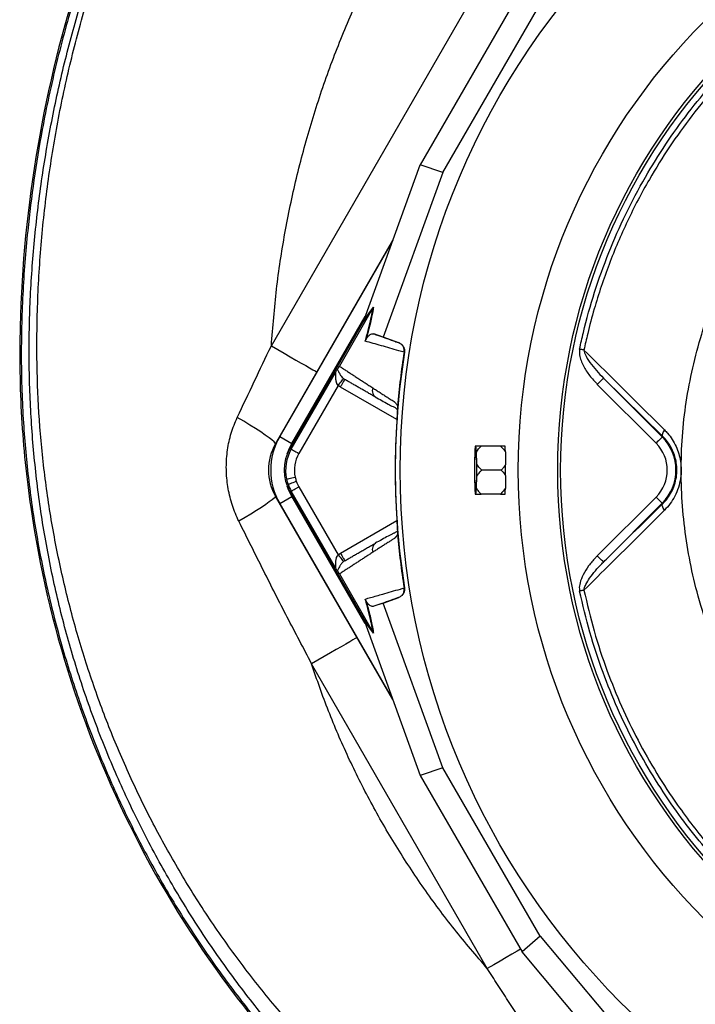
# Model space of a CAD drawing. Header units: millimetres. Extents: x 11 to 919, y 10 to 1899.
# Tile 15 of 23: x 11 to 243, y 1252 to 1589. Entities that reach past the tile are written whole.
import ezdxf

# ---------------------------------------------------------------- set-up
doc = ezdxf.new("R2010")
doc.units = ezdxf.units.MM

msp = doc.modelspace()

# ---------------------------------------------------------------- linework, layer by layer
at = {"color": 7, "linetype": 'Continuous', "lineweight": 25}
for p, q in [((97.52, 1477.24), (176.14, 1613.41)), ((183.54, 1599.81), (148.59, 1539.28)), ((156.36, 1536.64), (189.7, 1594.39)), ((129.41, 1486.48), (148.59, 1539.28)), ((156.36, 1536.64), (148.59, 1539.28)), ((156.36, 1536.64), (135.88, 1480.25)), ((98.91, 1443.65), (139.21, 1513.44)), ((139.16, 1513.33), (100.37, 1446.14)), ((132.24, 1489.98), (120.85, 1470.25)), ((132.25, 1490), (129.06, 1485.66)), ((129.31, 1486.18), (132.5, 1490.52)), ((132.24, 1489.98), (132.25, 1490)), ((129.06, 1485.66), (103.91, 1442.09)), ((104.55, 1443.72), (129.72, 1487.33)), ((129.31, 1486.18), (129.06, 1485.66)), ((135.88, 1480.25), (132.69, 1481.33)), ((141.23, 1478.31), (135.88, 1480.25)), ((141.11, 1478.34), (141.23, 1478.31)), ((143.17, 1475.02), (143.03, 1475.06)), ((104.33, 1441.85), (119.37, 1467.88)), ((231.73, 1446.16), (211.41, 1466.15)), ((211.41, 1466.15), (231.56, 1446)), ((120.4, 1463.67), (106.93, 1440.35)), ((121.22, 1463.11), (120.4, 1463.67)), ((229.44, 1443.88), (209.29, 1464.03)), ((133.16, 1459.77), (133.51, 1459.48)), ((140.76, 1456.15), (140.76, 1456.06)), ((100.37, 1446.14), (104.55, 1443.72)), ((231.73, 1446.16), (231.56, 1446)), ((104.33, 1441.85), (103.91, 1442.09)), ((167.66, 1442.87), (167.44, 1442.87)), ((176.13, 1442.87), (169.42, 1442.87)), ((167.27, 1440.78), (167.15, 1436.74)), ((167.95, 1436.74), (167.84, 1440.78)), ((176.36, 1434.65), (169.65, 1434.65)), ((167.15, 1432.56), (167.27, 1428.51)), ((167.84, 1428.51), (167.95, 1432.56)), ((139.21, 1355.85), (98.91, 1425.65)), ((100.37, 1423.16), (104.55, 1425.57)), ((104.33, 1427.44), (103.91, 1427.2)), ((103.91, 1427.2), (129.06, 1383.63)), ((129.72, 1381.97), (104.55, 1425.57)), ((167.44, 1426.42), (167.66, 1426.42)), ((176.13, 1426.42), (169.42, 1426.42)), ((209.26, 1405.24), (229.44, 1425.42)), ((100.37, 1423.16), (139.16, 1355.97)), ((231.56, 1423.3), (211.38, 1403.12)), ((231.73, 1423.13), (231.56, 1423.3)), ((140.76, 1413.23), (140.76, 1413.14)), ((133.51, 1409.81), (133.16, 1409.53)), ((120.4, 1405.62), (121.22, 1406.18)), ((120.85, 1399.04), (132.24, 1379.31)), ((143.03, 1394.23), (143.17, 1394.27)), ((135.88, 1389.05), (141.23, 1390.99)), ((141.23, 1390.99), (141.11, 1390.95)), ((135.88, 1389.05), (132.69, 1387.96)), ((156.36, 1332.65), (135.88, 1389.05)), ((129.06, 1383.63), (132.25, 1379.3)), ((129.06, 1383.63), (129.31, 1383.11)), ((132.5, 1378.77), (129.31, 1383.11)), ((129.41, 1382.81), (148.59, 1330.02)), ((132.25, 1379.3), (132.24, 1379.31)), ((171.55, 1263.84), (111.27, 1368.23)), ((156.36, 1332.65), (148.59, 1330.02)), ((148.59, 1330.02), (183.54, 1269.48)), ((189.7, 1274.9), (156.36, 1332.65)), ((189.7, 1274.9), (183.54, 1269.48)), ((189.7, 1274.9), (228.3, 1228.96)), ((219.67, 1226.48), (183.54, 1269.48))]:
    msp.add_line(p, q, dxfattribs=at)
at = {"color": 1, "linetype": 'Continuous', "lineweight": 25}
for p, q in [((140.53, 1451.96), (121.22, 1463.11)), ((98.91, 1443.65), (99.09, 1443.54)), ((98.91, 1425.65), (99.09, 1425.75)), ((121.22, 1406.18), (140.53, 1417.33))]:
    msp.add_line(p, q, dxfattribs=at)
at = {"color": 7, "linetype": 'Continuous', "lineweight": 25, "flags": 128}
for points in [[(97.52, 1477.24), (99.74, 1475.96), (101.92, 1474.71), (104, 1473.51), (105.95, 1472.38), (107.73, 1471.35), (109.3, 1470.44), (110.64, 1469.67), (111.7, 1469.06), (112.48, 1468.61), (112.95, 1468.34), (113.11, 1468.24)], [(204.71, 1475.79), (204.54, 1475.83), (204.36, 1475.86), (204.18, 1475.9), (203.99, 1475.94), (203.8, 1475.98), (203.61, 1476.02), (203.41, 1476.06), (203.22, 1476.1)], [(120.4, 1463.67), (120.76, 1464.12), (121.1, 1464.55), (121.42, 1464.94), (121.7, 1465.29), (121.94, 1465.58), (122.11, 1465.8), (122.23, 1465.95), (122.28, 1466.01)], [(211.41, 1466.15), (211.36, 1466.1), (211.24, 1465.98), (211.04, 1465.78), (210.77, 1465.51), (210.45, 1465.19), (210.09, 1464.83), (209.7, 1464.44), (209.29, 1464.03)], [(98.91, 1443.65), (98.84, 1443.9), (98.44, 1444.35), (97.73, 1444.96), (96.71, 1445.74), (95.42, 1446.67), (93.86, 1447.72), (92.09, 1448.87), (90.13, 1450.1), (88.03, 1451.39), (85.83, 1452.7)], [(232.32, 1448.41), (232.08, 1448.06), (231.88, 1447.71), (231.73, 1447.38), (231.62, 1447.07), (231.57, 1446.78), (231.57, 1446.53), (231.62, 1446.33), (231.73, 1446.16)], [(231.56, 1446), (231.51, 1445.95), (231.39, 1445.82), (231.19, 1445.63), (230.93, 1445.36), (230.61, 1445.04), (230.24, 1444.68), (229.85, 1444.28), (229.44, 1443.88)], [(102.98, 1440.18), (103.5, 1441.59), (104.55, 1443.72)], [(104.33, 1441.85), (104.4, 1441.81), (104.56, 1441.72), (104.8, 1441.58), (105.13, 1441.39), (105.52, 1441.17), (105.96, 1440.91), (106.44, 1440.63), (106.93, 1440.35)], [(167.26, 1434.65), (167.27, 1436.09), (167.29, 1437.46), (167.33, 1438.66), (167.39, 1439.63), (167.45, 1440.3), (167.52, 1440.65), (167.59, 1440.65), (167.65, 1440.3), (167.72, 1439.63), (167.77, 1438.66), (167.81, 1437.46), (167.83, 1436.09), (167.84, 1434.65), (167.83, 1433.2), (167.81, 1431.83), (167.77, 1430.63), (167.72, 1429.67), (167.65, 1428.99), (167.59, 1428.64), (167.52, 1428.64), (167.45, 1428.99), (167.39, 1429.67), (167.33, 1430.63), (167.29, 1431.83), (167.27, 1433.2), (167.26, 1434.65)], [(102.74, 1431.57), (102.81, 1431.59), (102.99, 1431.63), (103.26, 1431.69), (103.63, 1431.77), (104.07, 1431.86), (104.57, 1431.97), (105.11, 1432.09), (105.67, 1432.21)], [(104.55, 1425.57), (103.5, 1427.7), (102.98, 1429.11)], [(103.25, 1429.79), (103.32, 1429.82), (103.49, 1429.88), (103.76, 1429.97), (104.11, 1430.1), (104.53, 1430.25), (105.01, 1430.42), (105.53, 1430.61), (106.07, 1430.8)], [(106.93, 1428.94), (114.47, 1415.88), (120.4, 1405.62)], [(98.91, 1425.65), (98.84, 1425.41), (98.46, 1425.01), (97.77, 1424.44), (96.81, 1423.71), (95.57, 1422.85), (94.09, 1421.86), (92.4, 1420.76), (90.52, 1419.59), (88.5, 1418.35), (86.38, 1417.09)], [(119.37, 1401.41), (110.95, 1415.99), (104.33, 1427.44)], [(231.56, 1423.3), (231.51, 1423.34), (231.39, 1423.47), (231.19, 1423.67), (230.93, 1423.93), (230.61, 1424.25), (230.24, 1424.61), (229.85, 1425.01), (229.44, 1425.42)], [(232.32, 1420.88), (232.08, 1421.23), (231.88, 1421.58), (231.73, 1421.91), (231.62, 1422.23), (231.57, 1422.51), (231.57, 1422.76), (231.62, 1422.97), (231.73, 1423.13)], [(120.4, 1405.62), (120.76, 1405.17), (121.1, 1404.75), (121.42, 1404.35), (121.7, 1404), (121.94, 1403.71), (122.11, 1403.49), (122.23, 1403.34), (122.28, 1403.28)], [(211.38, 1403.12), (211.34, 1403.17), (211.21, 1403.29), (211.01, 1403.49), (210.75, 1403.75), (210.43, 1404.07), (210.06, 1404.44), (209.67, 1404.83), (209.26, 1405.24)], [(204.71, 1393.51), (204.54, 1393.47), (204.36, 1393.43), (204.17, 1393.39), (203.99, 1393.36), (203.8, 1393.31), (203.6, 1393.27), (203.41, 1393.23), (203.21, 1393.19)], [(126.86, 1377.23), (126.7, 1377.14), (126.23, 1376.87), (125.45, 1376.42), (124.39, 1375.8), (123.06, 1375.03), (121.48, 1374.12), (119.7, 1373.1), (117.75, 1371.97), (115.67, 1370.77), (113.49, 1369.51), (111.27, 1368.23)]]:
    msp.add_lwpolyline(points, dxfattribs=at)
at = {"color": 1, "linetype": 'Continuous', "lineweight": 25, "flags": 128}
msp.add_lwpolyline([(182.99, 1270.44), (181.75, 1269.73), (179.97, 1268.7), (178.02, 1267.57), (175.94, 1266.37), (173.76, 1265.12), (171.55, 1263.84)], dxfattribs=at)
at = {"color": 7, "linetype": 'Continuous', "lineweight": 25}
for radius in [258.01, 217.51, 204, 203]:
    msp.add_circle((399.71, 1434.65), radius, dxfattribs=at)
for centre, radius, start, end in [((399.71, 1434.65), 259.7, 171.0565, 188.9435), ((120.27, 1434.65), 22.98, 150, 210), ((220.21, 1434.65), 16.05, 315, 45), ((114.5, 1434.65), 18, 150, 210), ((116.81, 1434.65), 14.9, 150, 210), ((116.81, 1434.65), 14.4, 150, 192.3214), ((188.51, 1440.07), 21.26, 172.4154, 178.0714), ((146.59, 1440.06), 21.26, 1.93, 7.5841), ((173.12, 1442.11), 4.59, 8.8345, 9.5569), ((220.21, 1434.65), 13.05, 315, 45), ((116.81, 1434.65), 11.4, 150, 192.3214), ((342.12, 1434.65), 174.98, 179.3155, 180.6845), ((-6.83, 1434.65), 174.8, 359.3148, 0.6852), ((116.81, 1434.65), 14.4, 192.3214, 199.7042), ((116.81, 1434.65), 11.4, 192.3214, 199.7042), ((116.81, 1434.65), 14.4, 199.7042, 210), ((116.81, 1434.65), 11.4, 199.7042, 210), ((188.51, 1429.23), 21.26, 181.9286, 187.5846), ((146.59, 1429.23), 21.26, 352.4159, 358.07), ((173.12, 1427.18), 4.59, 350.4431, 351.1655)]:
    msp.add_arc(centre, radius, start, end, dxfattribs=at)
for centre, major_axis, ratio, start_param, end_param in [((128.65, 1485.15), (5.92, 16.23), 0.015428, 4.781806, 4.800012), ((400.22, 1440.83), (18.46, 221.78), 0.999611, 1.653526, 1.673308), ((400.22, 1428.46), (-18.46, 221.78), 0.999611, 1.468285, 1.488067), ((128.65, 1384.14), (-5.92, 16.23), 0.015428, 4.624766, 4.642972)]:
    msp.add_ellipse(centre, major_axis=major_axis, ratio=ratio, start_param=start_param, end_param=end_param, dxfattribs=at)
for points, knots in [([(399.4, 1897.09), (378.93, 1894.97), (358.56, 1891.48), (328.36, 1884.18), (318.36, 1881.4), (298.51, 1875.16), (288.68, 1871.68), (259.74, 1860.22), (241.1, 1851.19), (205.4, 1830.59), (188.34, 1819.02), (156.04, 1793.46), (140.78, 1779.47), (112.4, 1749.33), (99.27, 1733.19), (75.56, 1699.16), (64.96, 1681.28), (46.51, 1644.27), (38.67, 1625.15), (25.87, 1586.03), (20.9, 1566.01), (13.9, 1525.34), (11.87, 1504.69), (11.25, 1478.69), (11.22, 1473.48), (11.37, 1463.06), (11.57, 1457.87), (12.47, 1442.35), (13.52, 1432.08), (17.94, 1401.55), (22.6, 1381.59), (41.39, 1323.5), (60.33, 1287.16), (97.53, 1238.34), (111.37, 1223.04), (141.49, 1194.92), (157.79, 1182.13), (175.05, 1170.84)], [0, 0, 0, 0, 0.0625, 0.0625, 0.09375, 0.09375, 0.125, 0.125, 0.1875, 0.1875, 0.25, 0.25, 0.3125, 0.3125, 0.375, 0.375, 0.4375, 0.4375, 0.5, 0.5, 0.5625, 0.5625, 0.625, 0.625, 0.640625, 0.640625, 0.65625, 0.65625, 0.6875, 0.6875, 0.75, 0.75, 0.875, 0.875, 0.9375, 0.9375, 1, 1, 1, 1]), ([(399.45, 1896.57), (391.35, 1895.6), (376.73, 1893.87), (355.77, 1890.05), (336.52, 1885.77), (317.46, 1880.64), (298.66, 1874.69), (281.21, 1868.29), (265.08, 1861.59), (250.25, 1854.74), (235.69, 1847.32), (221.42, 1839.34), (207.47, 1830.83), (193.86, 1821.78), (180.62, 1812.21), (167.75, 1802.14), (153.46, 1790.03), (138.02, 1775.64), (121.74, 1758.7), (106.43, 1740.9), (92.14, 1722.29), (78.92, 1702.94), (66.79, 1682.88), (55.79, 1662.19), (45.94, 1640.92), (37.29, 1619.14), (29.86, 1596.91), (23.67, 1574.3), (19.15, 1553.32), (15.98, 1534.09), (13.66, 1515.23), (12.09, 1494.78), (11.56, 1472.8), (12.26, 1451.46), (14.15, 1430.84), (17.09, 1410.99), (21.11, 1391.34), (26.22, 1371.95), (32.4, 1352.86), (39.6, 1334.18), (47.81, 1315.97), (57, 1298.27), (67.15, 1281.11), (78.25, 1264.54), (90.24, 1248.62), (102.9, 1233.58), (116.17, 1219.45), (129.96, 1206.22), (144.45, 1193.74), (159.52, 1181.98), (170.07, 1174.84), (175.34, 1171.28)], [0, 0, 0, 0, 0.024767, 0.044709, 0.06468, 0.084659, 0.104626, 0.124565, 0.141104, 0.15765, 0.174189, 0.190729, 0.207274, 0.223813, 0.240353, 0.256899, 0.273438, 0.297207, 0.320995, 0.344764, 0.368476, 0.392207, 0.415919, 0.439631, 0.46336, 0.487071, 0.510784, 0.534514, 0.558227, 0.575955, 0.593683, 0.615937, 0.638205, 0.660453, 0.680747, 0.701057, 0.721351, 0.741645, 0.761954, 0.782248, 0.80242, 0.822607, 0.842779, 0.862951, 0.883137, 0.903309, 0.922621, 0.941974, 0.961339, 0.98069, 1, 1, 1, 1]), ([(366.75, 1114.97), (360.71, 1115.17), (348.6, 1115.56), (330.5, 1117.32), (312.5, 1119.93), (294.67, 1123.45), (276.42, 1128.03), (257.8, 1133.8), (238.9, 1140.85), (220.39, 1148.95), (202.36, 1158.06), (184.89, 1168.14), (168.01, 1179.18), (151.78, 1191.19), (136.22, 1204.14), (121.39, 1217.97), (107.34, 1232.6), (94.15, 1247.96), (81.87, 1264), (70.53, 1280.72), (60.16, 1298.07), (50.76, 1316.01), (42.38, 1334.44), (35.05, 1353.28), (28.81, 1372.44), (23.71, 1391.89), (19.74, 1411.59), (16.84, 1431.51), (15.04, 1451.57), (14.3, 1471.66), (14.63, 1491.88), (16.02, 1512.2), (18.4, 1532.6), (21.78, 1552.88), (26.13, 1572.98), (31.44, 1592.82), (38.03, 1613.33), (46.08, 1634.45), (55.74, 1656.06), (66.62, 1677.12), (78.64, 1697.56), (91.77, 1717.25), (105.96, 1736.15), (121.21, 1754.18), (137.47, 1771.36), (154.69, 1787.63), (172.78, 1802.91), (191.67, 1817.15), (211.23, 1830.22), (231.4, 1842.11), (252.11, 1852.82), (272.91, 1862.16), (293.69, 1870.19), (314.37, 1877), (335.39, 1882.8), (356.66, 1887.57), (378.11, 1891.4), (392.51, 1893.1), (399.71, 1893.95)], [0, 0, 0, 0, 0.015344, 0.030717, 0.046101, 0.061474, 0.076817, 0.093822, 0.11088, 0.127964, 0.145049, 0.162107, 0.179112, 0.19618, 0.213301, 0.230451, 0.247601, 0.264725, 0.281794, 0.298835, 0.31593, 0.333053, 0.350177, 0.367273, 0.384315, 0.401262, 0.418258, 0.435282, 0.452311, 0.469316, 0.486269, 0.503595, 0.520961, 0.538349, 0.555737, 0.573103, 0.590429, 0.610383, 0.630401, 0.65045, 0.6705, 0.690517, 0.710471, 0.730408, 0.750408, 0.77044, 0.790471, 0.81047, 0.830407, 0.850115, 0.869838, 0.889546, 0.907917, 0.926329, 0.944765, 0.963204, 0.981624, 1, 1, 1, 1]), ([(390.26, 1127.36), (383.67, 1126.94), (370.51, 1126.11), (350.75, 1126.33), (331.08, 1127.61), (311.52, 1130.06), (292.11, 1133.65), (272.89, 1138.39), (253.88, 1144.27), (234.86, 1151.39), (215.89, 1159.78), (197.1, 1169.47), (178.87, 1180.31), (161.31, 1192.26), (144.49, 1205.29), (129.11, 1218.77), (115.12, 1232.52), (102.45, 1246.37), (90.56, 1260.85), (79.49, 1275.91), (69.33, 1291.42), (60.09, 1307.33), (51.74, 1323.59), (44.25, 1340.29), (37.59, 1357.49), (31.79, 1375.18), (26.88, 1393.34), (22.93, 1411.8), (19.96, 1430.52), (17.99, 1449.48), (17.04, 1468.61), (17.12, 1488.53), (18.18, 1509.14), (20.37, 1530.34), (23.62, 1551.36), (27.94, 1572.15), (33.31, 1592.69), (39.72, 1612.93), (47.17, 1632.83), (55.78, 1652.68), (65.59, 1672.4), (76.63, 1691.89), (88.7, 1710.78), (101.78, 1729.01), (115.83, 1746.51), (130.56, 1762.96), (145.86, 1778.37), (161.65, 1792.72), (178.13, 1806.24), (195.26, 1818.88), (213.02, 1830.64), (231.38, 1841.5), (250.29, 1851.43), (270.04, 1860.55), (290.62, 1868.78), (311.96, 1876), (333.62, 1882.15), (355.49, 1887.21), (377.52, 1891.26), (392.32, 1893.04), (399.71, 1893.93)], [0, 0, 0, 0, 0.016615, 0.033169, 0.049689, 0.066203, 0.08274, 0.099329, 0.115998, 0.132758, 0.150404, 0.168121, 0.185887, 0.203686, 0.221503, 0.239323, 0.255064, 0.270782, 0.286466, 0.302105, 0.317705, 0.333004, 0.348298, 0.3636, 0.378925, 0.394602, 0.410328, 0.426113, 0.441967, 0.4579, 0.473926, 0.490013, 0.507879, 0.525699, 0.543481, 0.561236, 0.578977, 0.596719, 0.614481, 0.632279, 0.650967, 0.669688, 0.68843, 0.707181, 0.725932, 0.744671, 0.762535, 0.780367, 0.798171, 0.815963, 0.83376, 0.851579, 0.869432, 0.88733, 0.906138, 0.925006, 0.943834, 0.962602, 0.981321, 1, 1, 1, 1]), ([(97.52, 1477.24), (98.04, 1483.72), (99.06, 1496.64), (102, 1515.81), (105.94, 1534.69), (110.94, 1553.26), (116.94, 1571.36), (123.91, 1589), (131.82, 1606.13), (140.62, 1622.87), (147.26, 1633.6), (150.59, 1638.96)], [0, 0, 0, 0, 0.113312, 0.225908, 0.337939, 0.449562, 0.560982, 0.670421, 0.780059, 0.889948, 1, 1, 1, 1]), ([(203.22, 1476.1), (203.63, 1478), (205.08, 1484.57), (208.22, 1495.68), (213.08, 1509.24), (218.9, 1522.42), (225.45, 1534.81), (232.65, 1546.39), (240.37, 1557.17), (248.79, 1567.42), (257.2, 1576.47), (263.01, 1581.86), (265.59, 1584.25)], [0, 0, 0, 0, 0.045792, 0.159052, 0.272601, 0.386151, 0.49941, 0.603676, 0.708167, 0.812658, 0.916924, 1, 1, 1, 1]), ([(266.71, 1583), (264.15, 1580.63), (258.37, 1575.3), (250, 1566.35), (241.63, 1556.2), (233.95, 1545.52), (226.47, 1533.52), (219.44, 1520.1), (213.11, 1505.25), (208.79, 1492.26), (206.16, 1482.39), (205.12, 1477.67), (204.71, 1475.79)], [0, 0, 0, 0, 0.083038, 0.187289, 0.291768, 0.396247, 0.500498, 0.628504, 0.756721, 0.884727, 0.954198, 1, 1, 1, 1]), ([(129.71, 1478.85), (130.11, 1480.29), (130.93, 1483.22), (131.7, 1486.61), (132.08, 1488.74), (132.21, 1489.74), (132.24, 1489.98)], [0, 0, 0, 0, 0.297892, 0.606736, 0.903183, 1, 1, 1, 1]), ([(132.5, 1490.52), (132.46, 1490.25), (132.31, 1489.2), (131.97, 1487.32), (131.38, 1484.69), (130.74, 1482.15), (130.2, 1480.22), (129.94, 1479.3)], [0, 0, 0, 0, 0.10666, 0.403143, 0.607796, 0.812343, 1, 1, 1, 1]), ([(132.25, 1490), (132.34, 1490.16), (132.43, 1490.34), (132.5, 1490.52), (132.5, 1490.52)], [0, 0, 0, 0, 0.976152, 1, 1, 1, 1]), ([(129.71, 1478.85), (129.71, 1478.86), (129.8, 1479), (129.87, 1479.15), (129.94, 1479.3)], [0, 0, 0, 0, 0.022133, 1, 1, 1, 1]), ([(143.03, 1475.04), (142.42, 1475.22), (139.7, 1476), (135.13, 1477.31), (131.52, 1478.34), (129.71, 1478.85)], [0, 0, 0, 0, 0.1270987, 0.56229, 1, 1, 1, 1]), ([(129.94, 1479.3), (129.97, 1479.38), (130.09, 1479.65), (130.3, 1480), (130.55, 1480.36), (131.03, 1480.87), (131.65, 1481.32), (132.23, 1481.42), (132.55, 1481.36), (132.69, 1481.33)], [0, 0, 0, 0, 0.014358, 0.049627, 0.124373, 0.199441, 0.496384, 0.793755, 1, 1, 1, 1]), ([(132.69, 1481.33), (132.96, 1481.23), (135.09, 1480.48), (137.87, 1479.49), (140.53, 1478.55), (141.11, 1478.34)], [0, 0, 0, 0, 0.102589, 0.804818, 1, 1, 1, 1]), ([(143.03, 1475.06), (143.05, 1475.4), (143.09, 1476.07), (142.73, 1477.03), (142.08, 1477.84), (141.46, 1478.21), (141.11, 1478.34), (141.11, 1478.34)], [0, 0, 0, 0, 0.243077, 0.486118, 0.730216, 0.994536, 1, 1, 1, 1]), ([(141.23, 1478.31), (141.53, 1478.16), (142.15, 1477.87), (142.81, 1477.07), (143.22, 1476.09), (143.19, 1475.39), (143.17, 1475.02)], [0, 0, 0, 0, 0.244933, 0.489852, 0.7347, 1, 1, 1, 1]), ([(85.83, 1452.7), (87.77, 1456.79), (91.66, 1464.97), (95.49, 1473.19), (97.52, 1477.24), (97.52, 1477.24)], [0, 0, 0, 0, 0.49973, 0.999998, 1, 1, 1, 1]), ([(203.22, 1476.1), (203.18, 1475.88), (203.08, 1475.22), (203.19, 1473.88), (203.66, 1472.17), (204.76, 1469.76), (206.56, 1466.94), (208.38, 1465), (209.29, 1464.03)], [0, 0, 0, 0, 0.049175, 0.1430768, 0.2856367, 0.4287219, 0.7140619, 1, 1, 1, 1]), ([(204.71, 1475.79), (207.81, 1472.72), (216.97, 1463.66), (226.21, 1454.48), (232.32, 1448.41)], [0, 0, 0, 0, 0.33925, 1, 1, 1, 1]), ([(204.71, 1475.79), (204.73, 1475.64), (204.79, 1475.16), (205.36, 1473.66), (206.77, 1471.43), (208.92, 1468.7), (210.58, 1467), (211.41, 1466.15)], [0, 0, 0, 0, 0.038626, 0.12056, 0.400422, 0.700095, 1, 1, 1, 1]), ([(119.37, 1467.88), (119.37, 1467.89), (119.4, 1467.94), (119.58, 1468.24), (119.89, 1468.75), (120.06, 1469.01), (120.15, 1469.14)], [0, 0, 0, 0, 0.0059132, 0.1051708, 0.5526636, 1, 1, 1, 1]), ([(120.4, 1463.67), (120.25, 1463.87), (120.05, 1464.15), (119.79, 1464.82), (119.58, 1465.85), (119.6, 1466.97), (119.65, 1467.73), (119.63, 1467.99), (119.6, 1468.08), (119.54, 1468.09), (119.46, 1468.02), (119.4, 1467.93), (119.37, 1467.88)], [0, 0, 0, 0, 0.1190752, 0.1714927, 0.3642672, 0.6638663, 0.7848036, 0.8333049, 0.8702013, 0.911006, 0.9532927, 1, 1, 1, 1]), ([(120.15, 1469.14), (120.18, 1469.18), (120.27, 1469.31), (120.42, 1469.54), (120.61, 1469.85), (120.74, 1470.06), (120.82, 1470.2), (120.84, 1470.24)], [0, 0, 0, 0, 0.171789, 0.597022, 0.766192, 0.937354, 1, 1, 1, 1]), ([(120.15, 1469.14), (120.17, 1469.11), (120.26, 1468.98), (120.48, 1468.52), (120.86, 1467.7), (121.46, 1466.81), (121.94, 1466.28), (122.22, 1466.05), (122.28, 1466.01)], [0, 0, 0, 0, 0.044061, 0.224377, 0.592586, 0.811387, 0.961182, 1, 1, 1, 1]), ([(120.85, 1470.25), (121.03, 1470.13), (121.4, 1469.9), (121.95, 1469.53), (122.51, 1469.17), (123.08, 1468.8), (123.65, 1468.43), (124.23, 1468.05), (124.81, 1467.67), (125.4, 1467.29), (125.99, 1466.9), (126.59, 1466.51), (127.2, 1466.12), (127.81, 1465.72), (128.43, 1465.32), (129.05, 1464.91), (129.68, 1464.51), (130.32, 1464.09), (130.96, 1463.68), (131.61, 1463.26), (132.05, 1462.98), (132.27, 1462.83)], [0, 0, 0, 0, 0.055211, 0.110128, 0.164753, 0.219086, 0.273129, 0.326884, 0.38035, 0.43353, 0.486425, 0.539036, 0.591365, 0.643413, 0.695181, 0.746671, 0.797884, 0.848822, 0.899487, 0.949879, 1, 1, 1, 1]), ([(121.22, 1463.11), (121.41, 1463.45), (121.61, 1463.79), (121.97, 1464.42), (122.14, 1464.71), (122.42, 1465.19), (122.53, 1465.38), (122.68, 1465.64), (122.72, 1465.71), (122.72, 1465.71)], [0, 0, 0, 0, 0.25, 0.25, 0.5, 0.5, 0.75, 0.75, 1, 1, 1, 1]), ([(122.28, 1466.01), (122.41, 1465.86), (122.54, 1465.71), (122.72, 1465.71), (122.72, 1465.71)], [0, 0, 0, 0, 0.99989, 1, 1, 1, 1]), ([(133.51, 1459.48), (133.29, 1459.6), (132.87, 1459.85), (132.23, 1460.22), (131.6, 1460.58), (130.98, 1460.94), (130.36, 1461.3), (129.74, 1461.66), (129.13, 1462.01), (128.52, 1462.36), (127.92, 1462.71), (127.32, 1463.05), (126.73, 1463.39), (126.14, 1463.73), (125.56, 1464.07), (124.98, 1464.4), (124.41, 1464.73), (123.84, 1465.06), (123.27, 1465.39), (122.9, 1465.6), (122.72, 1465.71)], [0, 0, 0, 0, 0.052635, 0.105608, 0.158921, 0.212573, 0.266566, 0.320902, 0.37558, 0.430604, 0.485973, 0.541688, 0.597751, 0.654162, 0.710923, 0.768034, 0.825496, 0.883311, 0.941478, 1, 1, 1, 1]), ([(132.27, 1462.83), (132.47, 1462.7), (132.88, 1462.44), (133.51, 1462.03), (134.14, 1461.63), (134.77, 1461.22), (135.61, 1460.68), (136.65, 1460.01), (137.72, 1459.33), (138.58, 1458.78), (139.11, 1458.45), (139.48, 1458.2), (139.69, 1458.05), (139.87, 1457.9), (140.05, 1457.74), (140.23, 1457.53), (140.43, 1457.27), (140.62, 1456.99), (140.74, 1456.77), (140.81, 1456.66)], [0, 0, 0, 0, 0.0777766, 0.1551997, 0.2322716, 0.3089948, 0.3853718, 0.5305262, 0.6744738, 0.7474235, 0.8196146, 0.8463831, 0.8697605, 0.889755, 0.9063828, 0.929523, 0.9527995, 0.9762724, 1, 1, 1, 1]), ([(133.14, 1459.74), (134.62, 1458.91), (136.72, 1457.74), (138.98, 1456.45), (140.12, 1456.17), (140.56, 1455.49), (140.72, 1455.25)], [0, 0, 0, 0, 0.578264, 0.819399, 0.935238, 1, 1, 1, 1]), ([(140.76, 1456.06), (140.75, 1456.01), (140.75, 1455.92), (140.75, 1455.77), (140.74, 1455.62), (140.73, 1455.46), (140.72, 1455.29), (140.72, 1455.12), (140.71, 1454.93), (140.7, 1454.74), (140.69, 1454.55), (140.68, 1454.34), (140.66, 1454.13), (140.65, 1453.91), (140.64, 1453.62), (140.61, 1453.25), (140.59, 1452.8), (140.56, 1452.33), (140.53, 1451.86), (140.51, 1451.54), (140.5, 1451.38)], [0, 0, 0, 0, 0.044249, 0.088103, 0.131644, 0.174954, 0.21812, 0.261226, 0.304357, 0.347601, 0.391041, 0.434763, 0.478847, 0.523375, 0.568424, 0.654803, 0.740537, 0.826241, 0.912528, 1, 1, 1, 1]), ([(140.81, 1456.66), (140.8, 1456.63), (140.8, 1456.55), (140.79, 1456.44), (140.78, 1456.34), (140.77, 1456.24), (140.76, 1456.18), (140.76, 1456.15)], [0, 0, 0, 0, 0.212576, 0.416535, 0.614103, 0.807726, 1, 1, 1, 1]), ([(86.38, 1417.09), (86.17, 1417.53), (85.1, 1419.74), (83.6, 1423.91), (82.35, 1429.7), (81.93, 1435.64), (82.37, 1441.55), (83.58, 1447.32), (85.08, 1450.91), (85.83, 1452.7)], [0, 0, 0, 0, 0.040469, 0.200049, 0.359644, 0.521553, 0.68345, 0.841748, 1, 1, 1, 1]), ([(232.32, 1448.41), (232.68, 1448.03), (233.65, 1447.03), (235.02, 1445.15), (236.32, 1442.8), (237.26, 1440.26), (237.88, 1437.57), (238.1, 1434.71), (237.89, 1431.68), (237.17, 1428.63), (235.95, 1425.7), (234.33, 1423.07), (232.99, 1421.61), (232.32, 1420.88)], [0, 0, 0, 0, 0.054114, 0.144334, 0.234508, 0.320225, 0.405908, 0.497992, 0.590076, 0.693007, 0.79601, 0.897971, 1, 1, 1, 1]), ([(231.73, 1423.13), (232.28, 1423.73), (233.41, 1424.93), (234.77, 1427.12), (235.82, 1429.57), (236.43, 1432.12), (236.62, 1434.69), (236.44, 1437.07), (235.91, 1439.35), (235.11, 1441.46), (234.01, 1443.44), (232.85, 1445.01), (232.03, 1445.85), (231.73, 1446.16)], [0, 0, 0, 0, 0.1020605, 0.2067463, 0.3070928, 0.411345, 0.5003135, 0.5926396, 0.6764648, 0.7627109, 0.8526841, 0.9447621, 1, 1, 1, 1]), ([(169.42, 1442.87), (169.09, 1442.87), (168.43, 1442.87), (167.92, 1442.87), (167.66, 1442.87)], [0, 0, 0, 0, 0.49818, 1, 1, 1, 1]), ([(167.84, 1440.78), (167.85, 1440.8), (168.25, 1441.56), (168.84, 1442.22), (169.42, 1442.87)], [0, 0, 0, 0, 0.025606, 1, 1, 1, 1]), ([(176.13, 1442.87), (176.44, 1442.56), (177.05, 1441.94), (177.53, 1441.24), (177.76, 1440.89)], [0, 0, 0, 0, 0.506654, 1, 1, 1, 1]), ([(177.65, 1442.87), (177.22, 1442.87), (176.76, 1442.87), (176.16, 1442.87), (176.13, 1442.87)], [0, 0, 0, 0, 0.944002, 1, 1, 1, 1]), ([(177.76, 1440.89), (177.74, 1441.42), (177.72, 1442.24), (177.68, 1442.67), (177.66, 1442.81)], [0, 0, 0, 0, 0.653606, 1, 1, 1, 1]), ([(169.65, 1434.65), (169.21, 1435.09), (168.57, 1435.75), (168.1, 1436.5), (167.95, 1436.74)], [0, 0, 0, 0, 0.6824, 1, 1, 1, 1]), ([(167.95, 1432.56), (168.28, 1433.05), (168.78, 1433.78), (169.43, 1434.43), (169.65, 1434.65)], [0, 0, 0, 0, 0.663001, 1, 1, 1, 1]), ([(177.8, 1436.49), (177.56, 1436.12), (177.14, 1435.48), (176.6, 1434.9), (176.36, 1434.65)], [0, 0, 0, 0, 0.56151, 1, 1, 1, 1]), ([(176.36, 1434.65), (176.81, 1434.15), (177.34, 1433.57), (177.74, 1432.91), (177.8, 1432.8)], [0, 0, 0, 0, 0.84387, 1, 1, 1, 1]), ([(177.8, 1432.8), (177.8, 1433.75), (177.81, 1434.99), (177.8, 1436.2), (177.8, 1436.49)], [0, 0, 0, 0, 0.765752, 1, 1, 1, 1]), ([(104.33, 1427.44), (104.39, 1427.48), (104.51, 1427.54), (105.21, 1427.95), (106.07, 1428.45), (106.65, 1428.78), (106.93, 1428.94)], [0, 0, 0, 0, 0.270699, 0.562317, 0.789296, 1, 1, 1, 1]), ([(169.42, 1426.42), (169.14, 1426.72), (168.53, 1427.37), (168.08, 1428.11), (167.84, 1428.51)], [0, 0, 0, 0, 0.4613932, 1, 1, 1, 1]), ([(177.76, 1428.4), (177.26, 1427.72), (176.76, 1427.04), (176.14, 1426.43), (176.13, 1426.42)], [0, 0, 0, 0, 0.987546, 1, 1, 1, 1]), ([(177.66, 1426.48), (177.67, 1426.51), (177.7, 1426.83), (177.74, 1427.46), (177.76, 1428.25), (177.76, 1428.4)], [0, 0, 0, 0, 0.0754291, 0.8272517, 1, 1, 1, 1]), ([(167.66, 1426.42), (167.95, 1426.42), (168.46, 1426.42), (169.12, 1426.42), (169.42, 1426.42)], [0, 0, 0, 0, 0.551349, 1, 1, 1, 1]), ([(176.13, 1426.42), (176.41, 1426.42), (177, 1426.42), (177.43, 1426.42), (177.65, 1426.42)], [0, 0, 0, 0, 0.479816, 1, 1, 1, 1]), ([(232.32, 1420.88), (226.21, 1414.81), (216.96, 1405.63), (207.81, 1396.58), (204.71, 1393.51)], [0, 0, 0, 0, 0.66094, 1, 1, 1, 1]), ([(211.38, 1403.12), (212.06, 1403.78), (218.8, 1410.41), (225.6, 1417.11), (231.73, 1423.13)], [0, 0, 0, 0, 0.100222, 1, 1, 1, 1]), ([(140.5, 1417.91), (140.52, 1417.46), (140.58, 1416.53), (140.66, 1415.23), (140.72, 1414.2), (140.73, 1413.81), (140.73, 1413.68)], [0, 0, 0, 0, 0.272039, 0.55147, 0.845021, 1, 1, 1, 1]), ([(140.5, 1417.91), (140.5, 1417.83), (140.51, 1417.67), (140.53, 1417.43), (140.54, 1417.19), (140.56, 1416.96), (140.57, 1416.73), (140.59, 1416.5), (140.6, 1416.27), (140.61, 1416.04), (140.63, 1415.82), (140.64, 1415.53), (140.66, 1415.19), (140.68, 1414.8), (140.7, 1414.44), (140.72, 1414.1), (140.73, 1413.78), (140.75, 1413.49), (140.75, 1413.32), (140.76, 1413.23)], [0, 0, 0, 0, 0.0439194, 0.0874715, 0.1307296, 0.1737684, 0.2166636, 0.2594919, 0.3023301, 0.3452552, 0.3883436, 0.4316708, 0.51489, 0.5965456, 0.677156, 0.7572595, 0.8374048, 0.9181396, 1, 1, 1, 1]), ([(111.27, 1368.23), (111.27, 1368.23), (108.59, 1373.6), (102.9, 1384.17), (94.67, 1400.49), (89.19, 1411.47), (86.38, 1417.09)], [0, 0, 0, 0, 0.000001, 0.328173, 0.656418, 1, 1, 1, 1]), ([(140.81, 1412.63), (140.77, 1412.57), (140.7, 1412.44), (140.59, 1412.27), (140.49, 1412.11), (140.38, 1411.95), (140.27, 1411.81), (140.16, 1411.68), (140.04, 1411.55), (139.93, 1411.44), (139.78, 1411.31), (139.58, 1411.15), (139.27, 1410.95), (138.9, 1410.72), (138.48, 1410.45), (137.79, 1410.01), (136.83, 1409.4), (135.65, 1408.64), (134.5, 1407.9), (133.37, 1407.17), (132.64, 1406.7), (132.27, 1406.46)], [0, 0, 0, 0, 0.013423, 0.026738, 0.039956, 0.053088, 0.066144, 0.079134, 0.09207, 0.104963, 0.117824, 0.141662, 0.172831, 0.217057, 0.263491, 0.312127, 0.449156, 0.58733, 0.723761, 0.861313, 1, 1, 1, 1]), ([(140.52, 1413.69), (140.43, 1413.58), (140.03, 1413.13), (139.31, 1412.92), (138.44, 1412.48), (137.15, 1411.83), (135.39, 1410.85), (133.92, 1410), (133.14, 1409.56)], [0, 0, 0, 0, 0.038406, 0.157586, 0.27726, 0.405505, 0.68637, 1, 1, 1, 1]), ([(140.76, 1413.14), (140.76, 1413.12), (140.77, 1413.07), (140.77, 1412.99), (140.78, 1412.9), (140.79, 1412.82), (140.8, 1412.72), (140.8, 1412.66), (140.81, 1412.63)], [0, 0, 0, 0, 0.160202, 0.321039, 0.484027, 0.650625, 0.822199, 1, 1, 1, 1]), ([(122.72, 1403.58), (122.91, 1403.69), (123.31, 1403.92), (123.9, 1404.27), (124.51, 1404.62), (125.12, 1404.97), (125.73, 1405.32), (126.35, 1405.68), (126.97, 1406.04), (127.6, 1406.4), (128.24, 1406.77), (128.88, 1407.14), (129.52, 1407.51), (130.17, 1407.89), (130.83, 1408.27), (131.49, 1408.65), (132.16, 1409.03), (132.83, 1409.42), (133.28, 1409.68), (133.51, 1409.81)], [0, 0, 0, 0, 0.061953, 0.123509, 0.18467, 0.245435, 0.305808, 0.365787, 0.425376, 0.484574, 0.543383, 0.601804, 0.659839, 0.717488, 0.774754, 0.831636, 0.888137, 0.944258, 1, 1, 1, 1]), ([(119.37, 1401.41), (119.37, 1401.41), (119.4, 1401.33), (119.46, 1401.28), (119.54, 1401.2), (119.61, 1401.21), (119.64, 1401.32), (119.65, 1401.57), (119.6, 1402.32), (119.58, 1403.45), (119.83, 1404.6), (120.09, 1405.3), (120.36, 1405.54), (120.4, 1405.62), (120.4, 1405.62)], [0, 0, 0, 0, 0.000012, 0.046705, 0.091707, 0.129794, 0.175975, 0.215143, 0.33607, 0.635643, 0.828401, 0.953954, 0.999989, 1, 1, 1, 1]), ([(132.27, 1406.46), (132.07, 1406.33), (131.67, 1406.07), (131.09, 1405.69), (130.5, 1405.32), (129.92, 1404.94), (129.35, 1404.57), (128.78, 1404.2), (128.22, 1403.84), (127.66, 1403.48), (127.11, 1403.12), (126.56, 1402.76), (126.02, 1402.41), (125.48, 1402.06), (124.95, 1401.71), (124.42, 1401.37), (123.9, 1401.03), (123.38, 1400.69), (122.86, 1400.35), (122.35, 1400.02), (121.85, 1399.69), (121.34, 1399.36), (121.02, 1399.15), (120.85, 1399.04)], [0, 0, 0, 0, 0.045336, 0.090894, 0.136674, 0.182678, 0.228907, 0.275362, 0.322044, 0.368954, 0.416093, 0.463462, 0.511063, 0.558896, 0.606962, 0.655262, 0.703798, 0.752569, 0.801578, 0.850824, 0.900309, 0.950034, 1, 1, 1, 1]), ([(121.22, 1406.18), (121.41, 1405.84), (121.61, 1405.5), (121.97, 1404.87), (122.14, 1404.58), (122.42, 1404.1), (122.53, 1403.91), (122.68, 1403.65), (122.72, 1403.58), (122.72, 1403.58)], [0, 0, 0, 0, 0.25, 0.25, 0.5, 0.5, 0.75, 0.75, 1, 1, 1, 1]), ([(209.26, 1405.24), (209.04, 1405.02), (207.98, 1403.94), (206.23, 1401.85), (204.43, 1398.97), (203.35, 1396.3), (203.03, 1394.36), (203.18, 1393.43), (203.21, 1393.19)], [0, 0, 0, 0, 0.067199, 0.326997, 0.586295, 0.797116, 0.947853, 1, 1, 1, 1]), ([(120.15, 1400.15), (120.06, 1400.29), (119.89, 1400.55), (119.58, 1401.06), (119.4, 1401.35), (119.37, 1401.41), (119.37, 1401.41)], [0, 0, 0, 0, 0.456912, 0.903823, 0.994086, 1, 1, 1, 1]), ([(122.28, 1403.28), (122.06, 1403.09), (121.8, 1402.85), (121.37, 1402.34), (120.86, 1401.59), (120.49, 1400.77), (120.26, 1400.31), (120.17, 1400.18), (120.15, 1400.15)], [0, 0, 0, 0, 0.157454, 0.188362, 0.407231, 0.775554, 0.955926, 1, 1, 1, 1]), ([(122.72, 1403.58), (122.72, 1403.58), (122.59, 1403.45), (122.43, 1403.37), (122.28, 1403.28)], [0, 0, 0, 0, 0.000156, 1, 1, 1, 1]), ([(204.71, 1393.51), (204.73, 1393.67), (204.83, 1394.36), (205.47, 1395.77), (206.76, 1397.83), (208.59, 1400.17), (210.23, 1401.96), (211.18, 1402.92), (211.38, 1403.12)], [0, 0, 0, 0, 0.0410444, 0.1764246, 0.3854021, 0.6569636, 0.9287207, 1, 1, 1, 1]), ([(120.85, 1399.04), (120.81, 1399.11), (120.72, 1399.27), (120.56, 1399.54), (120.35, 1399.87), (120.23, 1400.04), (120.15, 1400.15)], [0, 0, 0, 0, 0.116913, 0.269174, 0.540246, 1, 1, 1, 1]), ([(129.71, 1390.44), (130.31, 1390.61), (132.25, 1391.16), (136.16, 1392.28), (140.06, 1393.39), (142.6, 1394.13), (143.03, 1394.25)], [0, 0, 0, 0, 0.1488342, 0.4760211, 0.9112014, 1, 1, 1, 1]), ([(141.11, 1390.95), (141.11, 1390.95), (141.46, 1391.08), (142.08, 1391.45), (142.73, 1392.26), (143.09, 1393.22), (143.05, 1393.9), (143.03, 1394.23)], [0, 0, 0, 0, 0.005464, 0.269784, 0.513882, 0.756923, 1, 1, 1, 1]), ([(143.17, 1394.27), (143.19, 1393.93), (143.23, 1393.26), (142.85, 1392.3), (142.2, 1391.46), (141.56, 1391.15), (141.23, 1390.99)], [0, 0, 0, 0, 0.244591, 0.48919, 0.733873, 1, 1, 1, 1]), ([(129.94, 1389.99), (129.87, 1390.14), (129.8, 1390.29), (129.71, 1390.44), (129.71, 1390.44)], [0, 0, 0, 0, 0.977867, 1, 1, 1, 1]), ([(132.24, 1379.31), (132.21, 1379.55), (132.08, 1380.55), (131.7, 1382.65), (130.94, 1386.03), (130.12, 1388.95), (129.71, 1390.44)], [0, 0, 0, 0, 0.096818, 0.393267, 0.691599, 1, 1, 1, 1]), ([(141.11, 1390.95), (140.71, 1390.81), (138.23, 1389.93), (135.42, 1388.93), (133.12, 1388.12), (132.69, 1387.96)], [0, 0, 0, 0, 0.133372, 0.835602, 1, 1, 1, 1]), ([(265.56, 1285.18), (262.82, 1287.73), (257.32, 1292.83), (249.6, 1301.08), (242.29, 1309.76), (235.15, 1319.31), (228.3, 1329.74), (221.84, 1341.11), (216.09, 1352.95), (210.97, 1365.61), (206.52, 1379.01), (204.32, 1388.46), (203.21, 1393.19)], [0, 0, 0, 0, 0.088677, 0.177354, 0.267166, 0.356979, 0.459493, 0.562007, 0.666289, 0.770572, 0.884985, 1, 1, 1, 1]), ([(204.71, 1393.51), (205.8, 1388.82), (207.99, 1379.44), (212.39, 1366.18), (217.45, 1353.68), (223.13, 1341.96), (229.56, 1330.63), (235.94, 1320.91), (242.01, 1312.69), (248.58, 1304.59), (256.63, 1295.64), (263.28, 1289.44), (266.6, 1286.33)], [0, 0, 0, 0, 0.114719, 0.229438, 0.332727, 0.436237, 0.539746, 0.643035, 0.713194, 0.783353, 0.891677, 1, 1, 1, 1]), ([(129.94, 1389.99), (130.2, 1389.07), (130.74, 1387.14), (131.38, 1384.6), (131.97, 1381.97), (132.31, 1380.09), (132.46, 1379.05), (132.5, 1378.77)], [0, 0, 0, 0, 0.187657, 0.392204, 0.596857, 0.89334, 1, 1, 1, 1]), ([(132.69, 1387.96), (132.51, 1387.93), (132.16, 1387.86), (131.6, 1388.05), (131.11, 1388.37), (130.75, 1388.71), (130.49, 1389.02), (130.27, 1389.34), (130.1, 1389.61), (129.97, 1389.92), (129.94, 1389.99)], [0, 0, 0, 0, 0.276313, 0.544226, 0.717558, 0.828271, 0.898432, 0.942706, 0.987324, 1, 1, 1, 1]), ([(132.5, 1378.77), (132.5, 1378.77), (132.43, 1378.96), (132.34, 1379.13), (132.25, 1379.3)], [0, 0, 0, 0, 0.023848, 1, 1, 1, 1]), ([(171.55, 1263.84), (167.73, 1268.27), (160.11, 1277.13), (149.72, 1291.19), (140.14, 1305.71), (131.49, 1320.72), (123.77, 1336.16), (116.92, 1351.97), (113.15, 1362.81), (111.27, 1368.23)], [0, 0, 0, 0, 0.144623, 0.288584, 0.43184, 0.574416, 0.716503, 0.858299, 1, 1, 1, 1]), ([(230.64, 1178.3), (228.14, 1181.69), (225.62, 1185.12), (220.59, 1192.03), (218.06, 1195.52), (214.29, 1200.78), (213.03, 1202.54), (210.51, 1206.08), (209.25, 1207.85), (205.49, 1213.17), (203, 1216.74), (195.56, 1227.47), (190.66, 1234.67), (183.42, 1245.55), (181.02, 1249.19), (177.45, 1254.67), (176.26, 1256.5), (174.49, 1259.25), (173.9, 1260.16), (172.72, 1262), (172.13, 1262.92), (171.55, 1263.84)], [0, 0, 0, 0, 0.125, 0.125, 0.25, 0.25, 0.3125, 0.3125, 0.375, 0.375, 0.5, 0.5, 0.75, 0.75, 0.875, 0.875, 0.9375, 0.9375, 0.96875, 0.96875, 1, 1, 1, 1])]:
    msp.add_open_spline(points, degree=3, knots=knots, dxfattribs=at)
at = {"color": 1, "linetype": 'Continuous', "lineweight": 25}
for points, knots in [([(301.21, 1305.27), (298.93, 1307.05), (292.96, 1311.71), (284.18, 1320.27), (274.86, 1330.73), (266.57, 1341.87), (259.3, 1353.57), (253.07, 1365.75), (247.84, 1378.4), (243.86, 1390.86), (241, 1403.04), (239.12, 1414.84), (238.09, 1426.76), (237.95, 1438.71), (238.68, 1450.61), (240.37, 1462.4), (242.94, 1474.05), (246.3, 1485.51), (250.38, 1496.73), (255.31, 1508.16), (261.17, 1519.75), (268.07, 1531.39), (275.73, 1542.57), (284.12, 1553.19), (293.28, 1563.38), (300.01, 1569.62), (303.45, 1572.8)], [0, 0, 0, 0, 0.02836, 0.074122, 0.119887, 0.165487, 0.210019, 0.254703, 0.299388, 0.34392, 0.382793, 0.421826, 0.460907, 0.499928, 0.538792, 0.577595, 0.616524, 0.655534, 0.694534, 0.733398, 0.777457, 0.821666, 0.865921, 0.910118, 0.954167, 1, 1, 1, 1]), ([(132.27, 1462.83), (132.2, 1462.52), (132.06, 1461.87), (132.27, 1460.89), (132.66, 1460.15), (133.04, 1459.86), (133.16, 1459.77)], [0, 0, 0, 0, 0.275808, 0.56761, 0.859405, 1, 1, 1, 1]), ([(133.16, 1409.53), (133.04, 1409.43), (132.66, 1409.14), (132.27, 1408.4), (132.06, 1407.43), (132.2, 1406.77), (132.27, 1406.46)], [0, 0, 0, 0, 0.140595, 0.43239, 0.724192, 1, 1, 1, 1])]:
    msp.add_open_spline(points, degree=3, knots=knots, dxfattribs=at)
at = {"color": 7, "linetype": 'Continuous', "lineweight": 25}
for points in [[(143.03, 1475.05), (142.55, 1472), (141.7, 1465.88), (141.07, 1459.74), (140.81, 1456.66)], [(140.5, 1451.38), (139.78, 1440.24), (139.78, 1429.05), (140.5, 1417.91)], [(140.81, 1412.63), (141.07, 1409.55), (141.7, 1403.41), (142.55, 1397.29), (143.03, 1394.24)]]:
    msp.add_open_spline(points, degree=3, dxfattribs=at)

doc.saveas('drawing.dxf')
